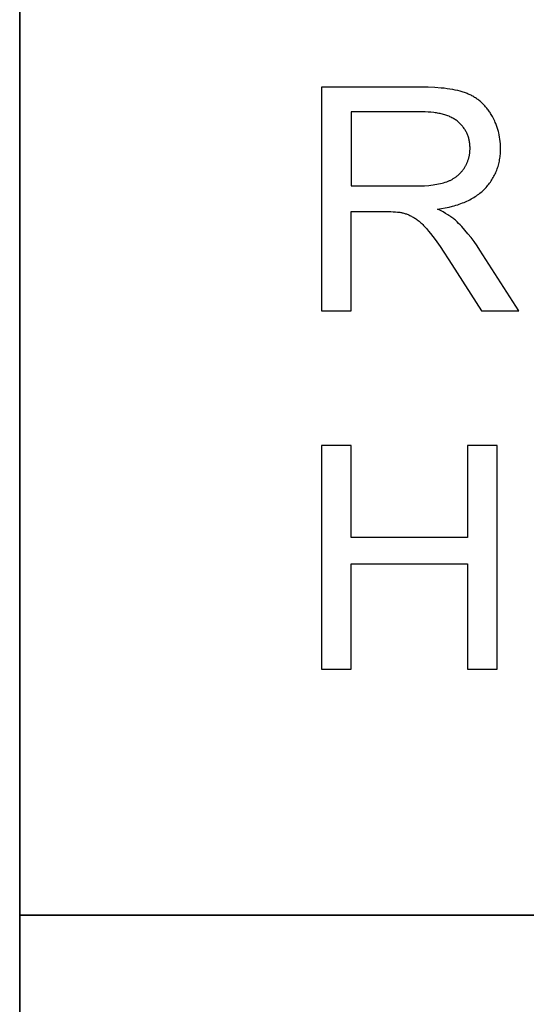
# Model space of a CAD drawing. Header units: millimetres. Extents: x -5878 to -4878, y 4408 to 5408.
# Tile 44 of 119: x -5072 to -5060, y 4455 to 4478. Entities that reach past the tile are written whole.
import ezdxf

# ---------------------------------------------------------------- set-up
doc = ezdxf.new("R2010")
doc.units = ezdxf.units.MM
doc.layers.add('SHOW Mini_Safetyfree Holder', color=7, linetype='Continuous', true_color=0x000000)

msp = doc.modelspace()

# ---------------------------------------------------------------- linework, layer by layer
at = {"layer": 'SHOW Mini_Safetyfree Holder', "color": 18, "lineweight": 35, "true_color": 0x000000}
msp.add_lwpolyline([(-4893.475, 4501.663), (-5072.017, 4501.663), (-5072.017, 4423.001), (-4893.475, 4423.001)], close=True, dxfattribs=at)
at = {"layer": 'SHOW Mini_Safetyfree Holder'}
for points in [[(-5062.489, 4476.668), (-5064.847, 4476.668)], [(-5064.847, 4476.668), (-5064.847, 4471.352)], [(-5062.094, 4473.77), (-5062, 4473.785), (-5061.909, 4473.801), (-5061.821, 4473.82), (-5061.736, 4473.841), (-5061.695, 4473.852), (-5061.655, 4473.864), (-5061.615, 4473.876), (-5061.576, 4473.889), (-5061.538, 4473.903), (-5061.501, 4473.917), (-5061.464, 4473.931), (-5061.429, 4473.946), (-5061.394, 4473.962), (-5061.359, 4473.978), (-5061.326, 4473.995), (-5061.293, 4474.012), (-5061.262, 4474.03), (-5061.231, 4474.049), (-5061.2, 4474.068), (-5061.171, 4474.087), (-5061.142, 4474.107), (-5061.114, 4474.128), (-5061.087, 4474.149), (-5061.06, 4474.171), (-5061.035, 4474.193), (-5061.01, 4474.216), (-5060.986, 4474.24), (-5060.963, 4474.264), (-5060.94, 4474.288), (-5060.918, 4474.313), (-5060.897, 4474.338), (-5060.877, 4474.363), (-5060.857, 4474.389), (-5060.838, 4474.415), (-5060.82, 4474.442), (-5060.802, 4474.469), (-5060.786, 4474.496), (-5060.769, 4474.523), (-5060.754, 4474.551), (-5060.739, 4474.58), (-5060.725, 4474.608), (-5060.712, 4474.637), (-5060.7, 4474.666), (-5060.688, 4474.696), (-5060.677, 4474.726), (-5060.666, 4474.756), (-5060.657, 4474.787), (-5060.648, 4474.818), (-5060.64, 4474.849), (-5060.632, 4474.881), (-5060.625, 4474.913), (-5060.619, 4474.946), (-5060.614, 4474.978), (-5060.609, 4475.011), (-5060.605, 4475.045), (-5060.602, 4475.079), (-5060.6, 4475.113), (-5060.598, 4475.147), (-5060.597, 4475.182), (-5060.596, 4475.217), (-5060.597, 4475.272), (-5060.6, 4475.326), (-5060.604, 4475.379), (-5060.61, 4475.432), (-5060.618, 4475.484), (-5060.627, 4475.536), (-5060.639, 4475.587), (-5060.645, 4475.612), (-5060.652, 4475.637), (-5060.659, 4475.662), (-5060.666, 4475.687), (-5060.674, 4475.712), (-5060.683, 4475.736), (-5060.692, 4475.76), (-5060.701, 4475.785), (-5060.711, 4475.809), (-5060.721, 4475.833), (-5060.731, 4475.857), (-5060.742, 4475.88), (-5060.766, 4475.927), (-5060.791, 4475.973), (-5060.818, 4476.019), (-5060.832, 4476.041), (-5060.846, 4476.063), (-5060.86, 4476.085), (-5060.875, 4476.106), (-5060.89, 4476.127), (-5060.906, 4476.147), (-5060.921, 4476.167), (-5060.937, 4476.186), (-5060.954, 4476.205), (-5060.97, 4476.224), (-5060.987, 4476.242), (-5061.004, 4476.26), (-5061.022, 4476.277), (-5061.04, 4476.294), (-5061.058, 4476.311), (-5061.076, 4476.327), (-5061.095, 4476.342), (-5061.113, 4476.357), (-5061.133, 4476.372), (-5061.152, 4476.386), (-5061.172, 4476.4), (-5061.192, 4476.414), (-5061.212, 4476.427), (-5061.233, 4476.439), (-5061.254, 4476.452), (-5061.275, 4476.463), (-5061.297, 4476.475), (-5061.319, 4476.485), (-5061.341, 4476.496), (-5061.363, 4476.506), (-5061.386, 4476.516), (-5061.409, 4476.525), (-5061.432, 4476.534), (-5061.456, 4476.542), (-5061.481, 4476.55), (-5061.506, 4476.558), (-5061.559, 4476.573), (-5061.615, 4476.587), (-5061.673, 4476.6), (-5061.734, 4476.612), (-5061.798, 4476.623), (-5061.864, 4476.632), (-5061.933, 4476.641), (-5062.004, 4476.648), (-5062.155, 4476.659), (-5062.317, 4476.666), (-5062.489, 4476.668)], [(-5062.46, 4476.08), (-5064.143, 4476.08)], [(-5064.143, 4476.08), (-5064.143, 4474.322)], [(-5062.631, 4474.322), (-5062.514, 4474.323), (-5062.403, 4474.328), (-5062.299, 4474.336), (-5062.249, 4474.341), (-5062.201, 4474.347), (-5062.155, 4474.353), (-5062.11, 4474.361), (-5062.067, 4474.369), (-5062.026, 4474.378), (-5061.986, 4474.387), (-5061.948, 4474.398), (-5061.911, 4474.409), (-5061.876, 4474.421), (-5061.843, 4474.434), (-5061.827, 4474.441), (-5061.811, 4474.448), (-5061.795, 4474.455), (-5061.779, 4474.463), (-5061.764, 4474.471), (-5061.749, 4474.479), (-5061.734, 4474.487), (-5061.719, 4474.495), (-5061.705, 4474.504), (-5061.691, 4474.513), (-5061.677, 4474.522), (-5061.663, 4474.532), (-5061.65, 4474.541), (-5061.637, 4474.551), (-5061.624, 4474.561), (-5061.612, 4474.571), (-5061.6, 4474.582), (-5061.588, 4474.593), (-5061.576, 4474.604), (-5061.564, 4474.615), (-5061.553, 4474.627), (-5061.542, 4474.638), (-5061.531, 4474.65), (-5061.521, 4474.662), (-5061.51, 4474.675), (-5061.5, 4474.688), (-5061.491, 4474.7), (-5061.481, 4474.714), (-5061.472, 4474.727), (-5061.463, 4474.74), (-5061.446, 4474.768), (-5061.43, 4474.796), (-5061.422, 4474.81), (-5061.415, 4474.824), (-5061.408, 4474.838), (-5061.401, 4474.853), (-5061.395, 4474.867), (-5061.388, 4474.881), (-5061.383, 4474.896), (-5061.377, 4474.91), (-5061.372, 4474.925), (-5061.366, 4474.94), (-5061.362, 4474.955), (-5061.357, 4474.969), (-5061.353, 4474.984), (-5061.349, 4474.999), (-5061.345, 4475.014), (-5061.342, 4475.03), (-5061.338, 4475.045), (-5061.335, 4475.06), (-5061.333, 4475.076), (-5061.33, 4475.091), (-5061.328, 4475.107), (-5061.327, 4475.122), (-5061.325, 4475.138), (-5061.324, 4475.154), (-5061.323, 4475.169), (-5061.322, 4475.185), (-5061.322, 4475.217), (-5061.322, 4475.241), (-5061.323, 4475.264), (-5061.324, 4475.287), (-5061.326, 4475.31), (-5061.328, 4475.332), (-5061.331, 4475.354), (-5061.335, 4475.376), (-5061.339, 4475.398), (-5061.343, 4475.419), (-5061.348, 4475.44), (-5061.354, 4475.461), (-5061.36, 4475.481), (-5061.367, 4475.502), (-5061.374, 4475.522), (-5061.382, 4475.541), (-5061.39, 4475.561), (-5061.399, 4475.58), (-5061.408, 4475.599), (-5061.418, 4475.618), (-5061.429, 4475.636), (-5061.44, 4475.655), (-5061.451, 4475.673), (-5061.463, 4475.69), (-5061.476, 4475.708), (-5061.489, 4475.725), (-5061.502, 4475.742), (-5061.517, 4475.758), (-5061.531, 4475.775), (-5061.547, 4475.791), (-5061.562, 4475.807), (-5061.579, 4475.822), (-5061.595, 4475.837), (-5061.613, 4475.852), (-5061.631, 4475.867), (-5061.65, 4475.881), (-5061.669, 4475.894), (-5061.689, 4475.907), (-5061.709, 4475.92), (-5061.73, 4475.932), (-5061.752, 4475.944), (-5061.775, 4475.955), (-5061.798, 4475.966), (-5061.821, 4475.976), (-5061.845, 4475.986), (-5061.87, 4475.995), (-5061.896, 4476.004), (-5061.922, 4476.012), (-5061.949, 4476.02), (-5061.976, 4476.027), (-5062.004, 4476.034), (-5062.032, 4476.04), (-5062.062, 4476.046), (-5062.091, 4476.052), (-5062.122, 4476.057), (-5062.153, 4476.061), (-5062.185, 4476.065), (-5062.25, 4476.072), (-5062.318, 4476.077), (-5062.388, 4476.08), (-5062.46, 4476.08)], [(-5064.143, 4474.322), (-5062.631, 4474.322)], [(-5064.143, 4471.352), (-5064.143, 4473.712)], [(-5064.143, 4473.712), (-5063.327, 4473.712)], [(-5063.327, 4473.712), (-5063.201, 4473.711), (-5063.145, 4473.709), (-5063.093, 4473.706), (-5063.047, 4473.702), (-5063.005, 4473.698), (-5062.986, 4473.696), (-5062.968, 4473.693), (-5062.951, 4473.69), (-5062.935, 4473.687)], [(-5062.935, 4473.687), (-5062.915, 4473.682), (-5062.895, 4473.676), (-5062.874, 4473.67), (-5062.854, 4473.663), (-5062.834, 4473.656), (-5062.814, 4473.648), (-5062.794, 4473.64), (-5062.774, 4473.632), (-5062.754, 4473.623), (-5062.734, 4473.613), (-5062.714, 4473.603), (-5062.694, 4473.592), (-5062.674, 4473.581), (-5062.654, 4473.57), (-5062.634, 4473.558), (-5062.614, 4473.546), (-5062.595, 4473.532), (-5062.574, 4473.518), (-5062.554, 4473.502), (-5062.533, 4473.485), (-5062.512, 4473.467), (-5062.49, 4473.448), (-5062.468, 4473.428), (-5062.446, 4473.406), (-5062.424, 4473.383), (-5062.401, 4473.359), (-5062.354, 4473.308), (-5062.306, 4473.251), (-5062.257, 4473.19), (-5062.151, 4473.049), (-5062.031, 4472.88), (-5061.75, 4472.458)], [(-5061.086, 4472.799), (-5061.155, 4472.902), (-5061.226, 4473.002), (-5061.297, 4473.097), (-5061.37, 4473.187), (-5061.443, 4473.274), (-5061.518, 4473.355), (-5061.555, 4473.395), (-5061.593, 4473.433), (-5061.631, 4473.47), (-5061.67, 4473.506), (-5061.688, 4473.522), (-5061.708, 4473.538), (-5061.729, 4473.555), (-5061.751, 4473.571), (-5061.774, 4473.588), (-5061.797, 4473.604), (-5061.822, 4473.621), (-5061.848, 4473.637), (-5061.904, 4473.67), (-5061.963, 4473.704), (-5062.026, 4473.737), (-5062.094, 4473.77)], [(-5060.161, 4471.352), (-5061.086, 4472.799)], [(-5061.75, 4472.458), (-5061.046, 4471.352)], [(-5064.847, 4471.352), (-5064.143, 4471.352)], [(-5061.046, 4471.352), (-5060.161, 4471.352)], [(-5064.143, 4468.156), (-5064.847, 4468.156)], [(-5064.847, 4468.156), (-5064.847, 4462.84)], [(-5064.143, 4465.973), (-5064.143, 4468.156)], [(-5060.676, 4468.156), (-5061.38, 4468.156)], [(-5061.38, 4468.156), (-5061.38, 4465.973)], [(-5060.676, 4462.84), (-5060.676, 4468.156)], [(-5061.38, 4465.973), (-5064.143, 4465.973)], [(-5064.143, 4462.84), (-5064.143, 4465.345)], [(-5064.143, 4465.345), (-5061.38, 4465.345)], [(-5061.38, 4465.345), (-5061.38, 4462.84)], [(-5064.847, 4462.84), (-5064.143, 4462.84)], [(-5061.38, 4462.84), (-5060.676, 4462.84)]]:
    msp.add_lwpolyline(points, dxfattribs=at)
at = {"layer": 'SHOW Mini_Safetyfree Holder', "color": 18, "lineweight": 35, "true_color": 0x000000}
msp.add_lwpolyline([(-5072.017, 4456.996), (-4893.475, 4456.996)], dxfattribs=at)

doc.saveas('drawing.dxf')
